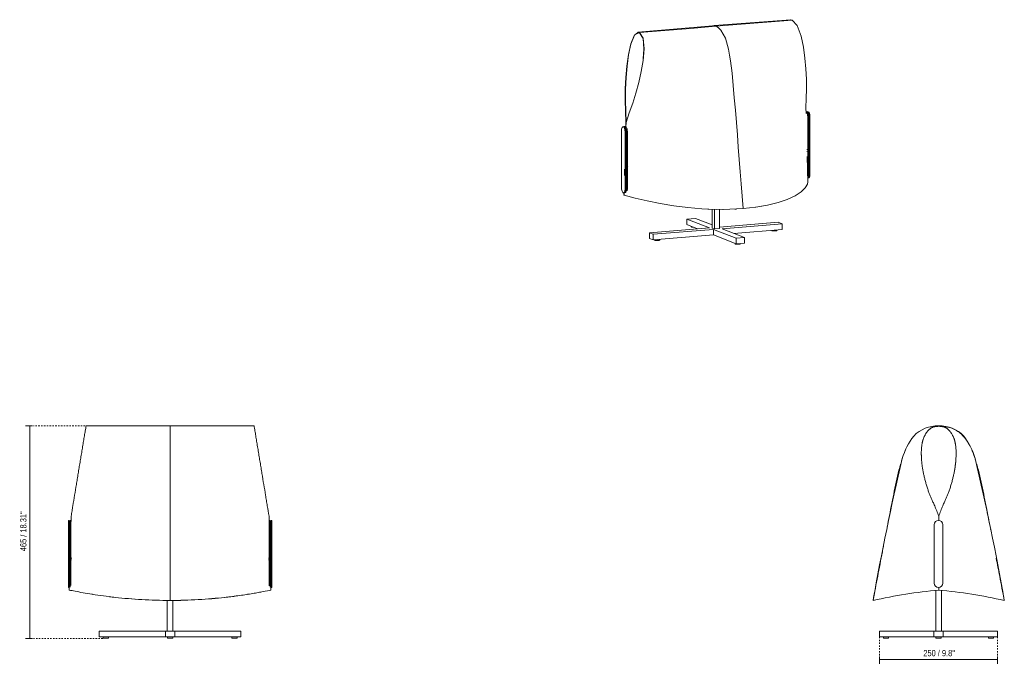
# Model space of a CAD drawing. Header units: millimetres. Extents: x 3003 to 5087, y -63 to 7287.
# Tile 1 of 2: x 3003 to 5087, y -63 to 1309. Entities that reach past the tile are written whole.
import ezdxf

# ---------------------------------------------------------------- set-up
doc = ezdxf.new("R2010")
doc.units = ezdxf.units.MM
doc.linetypes.add('Dash', pattern=[6, 3, -3])
for name, color, linetype, lineweight in [('Cotas', 7, 'Continuous', 9), ('Cotas-6', 7, 'Continuous', 9), ('Lighthing Fixture Detail Wide Black', 7, 'Continuous', 20), ('Luminarias', 7, 'Continuous', 20), ('Predeterminada', 7, 'Continuous', 9)]:
    doc.layers.add(name, color=color, linetype=linetype, lineweight=lineweight)
doc.layers.add('Lighthing Fixture Dim Grey Dash', color=7, linetype='Dash', lineweight=9, true_color=0xd2d2d2)
doc.styles.add('Arial Narrow', font='ARIALN.TTF', dxfattribs={"height": 13.2})
doc.dimstyles.new('FARO_-_2_2mm_Arial_Narrow_mm_Inch_Right', dxfattribs={"dimscale": 304.8, "dimtxt": 13.509289, "dimasz": 0, "dimexe": 0.029528, "dimexo": 0.0625, "dimgap": 0.009843, "dimtad": 1, "dimdec": 0, "dimzin": 0, "dimdsep": 46, "dimtxsty": 'Arial Narrow', "dimblk1": 'NONE', "dimblk2": 'NONE', "dimsah": 1, "dimcen": 0.09, "dimadec": 0, "dimazin": 0, "dimtfac": 1, "dimtdec": 4, "dimtix": 1, "dimtmove": 0, "dimatfit": 3, "dimfxl": 0.019685, "dimfxlon": 1, "dimtvp": 1, "dimtolj": 1, "dimtzin": 0, "dimarcsym": 2})

# ---------------------------------------------------------------- blocks, each defined once
blk = doc.blocks.new('23002-57 - 23065 LUANG XS Black_beige table lamp-469611-Alzado_PDF')
at = {"layer": 'Luminarias'}
for p, q in [((3107.2, 249.6), (3105.7, 249.6)), ((3105.7, 249.6), (3105.7, 240.6)), ((3105.7, 116.6), (3105.7, 240.6)), ((3107.2, 240.6), (3107.2, 249.6)), ((3107.2, 240.6), (3107.2, 116.6)), ((3111.1, 249.6), (3109.1, 249.6)), ((3109.1, 249.6), (3109.1, 240.6)), ((3109.1, 116.6), (3109.1, 240.6)), ((3111.1, 240.6), (3111.1, 249.6)), ((3111.1, 240.6), (3111.1, 116.6)), ((3532.8, 249.6), (3530.8, 249.6)), ((3530.8, 249.6), (3530.8, 240.6)), ((3530.8, 116.6), (3530.8, 240.6)), ((3532.8, 240.6), (3532.8, 249.6)), ((3532.8, 240.6), (3532.8, 116.6)), ((3536.1, 249.6), (3534.6, 249.6)), ((3534.6, 249.6), (3534.6, 240.6)), ((3534.6, 116.6), (3534.6, 240.6)), ((3536.1, 240.6), (3536.1, 249.6)), ((3536.1, 240.6), (3536.1, 116.6)), ((3112.6, 170), (3111.1, 170)), ((3530.5, 170), (3529, 170)), ((3111.1, 166), (3112.5, 166)), ((3529.1, 166), (3530.5, 166)), ((3105.7, 116.6), (3105.7, 107.6)), ((3105.7, 107.6), (3107.2, 107.6)), ((3107.2, 107.6), (3107.2, 116.6)), ((3109.1, 116.6), (3109.1, 108.2)), ((3111.1, 112), (3111.1, 116.6)), ((3530.8, 116.6), (3530.8, 111.5)), ((3532.8, 108.1), (3532.8, 116.6)), ((3534.6, 116.6), (3534.6, 107.6)), ((3534.6, 107.6), (3536.1, 107.6)), ((3536.1, 107.6), (3536.1, 116.6)), ((3314.9, 80.4), (3314.9, 15.2)), ((3326.9, 15.2), (3326.9, 80.4)), ((3170.9, 15.2), (3310.9, 15.2)), ((3170.9, 3.2), (3170.9, 15.2)), ((3310.9, 3.2), (3170.9, 3.2)), ((3179.2, 3.2), (3179.2, 0.2)), ((3179.2, 0.2), (3184.7, 0.2)), ((3184.7, 0.2), (3190.2, 0.2)), ((3190.2, 0.2), (3190.2, 3.2)), ((3310.9, 15.2), (3330.9, 15.2)), ((3310.9, 3.2), (3310.9, 15.2)), ((3330.9, 3.2), (3310.9, 3.2)), ((3315.4, 3.2), (3315.4, 0.2)), ((3315.4, 0.2), (3326.4, 0.2)), ((3326.4, 0.2), (3326.4, 3.2)), ((3330.9, 15.2), (3470.9, 15.2)), ((3330.9, 15.2), (3330.9, 3.2)), ((3470.9, 3.2), (3330.9, 3.2)), ((3451.7, 3.2), (3451.7, 0.2)), ((3451.7, 0.2), (3457.2, 0.2)), ((3457.2, 0.2), (3462.7, 0.2)), ((3462.7, 0.2), (3462.7, 3.2)), ((3470.9, 3.2), (3470.9, 15.2))]:
    blk.add_line(p, q, dxfattribs=at)
for start_param, end_param in [(4.712389, 6.283185), (3.141593, 4.712389)]:
    blk.add_ellipse((3530.5, 168), major_axis=(0, 2), ratio=0.087156, start_param=start_param, end_param=end_param, dxfattribs=at)
at = {"layer": 'Predeterminada'}
for p, q in [((3143, 449.5), (3320.8, 449.4)), ((3219.7, 449.5), (3143, 449.5)), ((3143, 449.5), (3143, 448.9)), ((3143, 449.5), (3143, 449.1)), ((3193.8, 449.4), (3149.3, 449.4)), ((3217.1, 449.4), (3209.7, 449.4)), ((3320.8, 449.4), (3239.3, 449.5)), ((3254.2, 449.4), (3246.8, 449.4)), ((3278.7, 449.4), (3261.6, 449.4)), ((3320.8, 449.4), (3295.8, 449.4)), ((3320.8, 449.4), (3498.7, 449.5)), ((3402.3, 449.5), (3320.8, 449.4)), ((3345.8, 449.4), (3320.8, 449.4)), ((3380.1, 449.4), (3363, 449.4)), ((3394.9, 449.4), (3387.5, 449.4)), ((3498.7, 449.5), (3422, 449.5)), ((3432, 449.4), (3424.6, 449.4)), ((3492.4, 449.4), (3447.9, 449.4)), ((3498.7, 449.5), (3498.7, 449.1)), ((3498.7, 449.5), (3498.7, 448.9)), ((3107.4, 102.2), (3107.5, 102.2)), ((3107.5, 102.2), (3107.5, 102.2)), ((3107.5, 102.2), (3107.5, 102.2)), ((3157, 93.2), (3156.2, 93.3)), ((3484.7, 93.2), (3485.4, 93.3)), ((3534.2, 102.2), (3534.2, 102.2)), ((3534.2, 102.2), (3534.2, 102.2))]:
    blk.add_line(p, q, dxfattribs=at)
at = {"layer": 'Predeterminada', "flags": 128}
blk.add_lwpolyline([(3320.8, 80.4), (3320.8, 80.4), (3320.8, 80.3)], dxfattribs=at)
at = {"layer": 'Predeterminada'}
for points, knots in [([(3143, 449.4), (3143.1, 449.7), (3142.8, 448.2), (3141.7, 441.5), (3140.2, 433.3), (3139, 425.9), (3138.1, 420.2), (3137.2, 414.4), (3136.2, 408.5), (3135.2, 402.6), (3134.2, 396.5), (3133.3, 390.4), (3131.9, 382.4), (3130.2, 372.4), (3128.3, 360.6), (3126.3, 348.8), (3124.4, 337), (3121.8, 321.4), (3118.7, 302.6), (3115.7, 284.3), (3113.3, 269.6), (3112, 262.1), (3111.4, 258.3)], [0, 0, 0, 0, 0.055556, 0.111111, 0.166667, 0.194444, 0.222222, 0.25, 0.277778, 0.305556, 0.333333, 0.361111, 0.388889, 0.444444, 0.5, 0.555556, 0.611111, 0.666667, 0.777778, 0.888889, 0.944444, 1, 1, 1, 1]), ([(3320.8, 449.4), (3320.8, 449.6), (3320.8, 447.5), (3320.8, 440), (3320.8, 432.1), (3320.8, 422.3), (3320.8, 411.2), (3320.8, 399.3), (3320.8, 383.2), (3320.8, 368.6), (3320.8, 358), (3320.8, 355.9)], [-1, -1, -1, -1, -0.9375, -0.90625, -0.875, -0.84375, -0.8125, -0.78125, -0.75, -0.6875, -0.671875, -0.671875, -0.671875, -0.671875]), ([(3530.3, 258.3), (3529, 265.9), (3527.2, 277), (3524.8, 291.6), (3522.3, 306.4), (3519.2, 325.2), (3516, 344.9), (3513.4, 360.6), (3511.4, 372.4), (3509.8, 382.4), (3508.4, 390.4), (3507.5, 396.5), (3506.5, 402.6), (3505.5, 408.5), (3504.4, 414.4), (3503.5, 420.2), (3502.7, 425.9), (3501.5, 433.3), (3500, 441.5), (3498.8, 448.2), (3498.6, 449.7), (3498.7, 449.4)], [0, 0, 0, 0, 0.111111, 0.166667, 0.222222, 0.333333, 0.444444, 0.5, 0.555556, 0.611111, 0.638889, 0.666667, 0.694444, 0.722222, 0.75, 0.777778, 0.805556, 0.833333, 0.888889, 0.944444, 1, 1, 1, 1]), ([(3320.8, 355.9), (3320.8, 353.8), (3320.8, 347.4), (3320.8, 332.6), (3320.8, 311.3), (3320.8, 285.7), (3320.8, 260), (3320.8, 234.4), (3320.8, 208.7), (3320.8, 174.5), (3320.8, 131.8), (3320.8, 97.5), (3320.8, 80.4)], [-0.671875, -0.671875, -0.671875, -0.671875, -0.65625, -0.625, -0.5625, -0.5, -0.4375, -0.375, -0.3125, -0.25, -0.125, 0, 0, 0, 0]), ([(3109, 195.2), (3109, 192), (3108.8, 184.1), (3108.7, 171.7), (3108.5, 157.8), (3108.2, 143.9), (3107.9, 125.4), (3107.6, 111.5), (3107.4, 102.2)], [0.1623745, 0.1623745, 0.1623745, 0.1623745, 0.25, 0.375, 0.5, 0.625, 0.75, 1, 1, 1, 1]), ([(3534.2, 102.2), (3534.1, 111.5), (3533.8, 125.4), (3533.4, 143.9), (3533.2, 157.8), (3533, 171.7), (3532.9, 181.8), (3532.8, 187.4), (3532.8, 188.3)], [0, 0, 0, 0, 0.25, 0.375, 0.5, 0.625, 0.75, 0.7751275, 0.7751275, 0.7751275, 0.7751275]), ([(3107.5, 102.2), (3111.1, 101.4), (3119.5, 99.8), (3136.1, 96.7), (3156.1, 93.3), (3179.2, 89.9), (3204.7, 86.7), (3241.2, 83.1), (3280.6, 80.9), (3310.8, 80.4), (3320.8, 80.4)], [0, 0, 0, 0, 0.111111, 0.222222, 0.333333, 0.444444, 0.555556, 0.666667, 0.888889, 1, 1, 1, 1]), ([(3320.8, 80.3), (3300.8, 80.3), (3260.6, 81.5), (3218.2, 85.2), (3196.6, 87.7), (3192.4, 88.2)], [0, 0, 0, 0, 0.2222222, 0.4444444, 0.5, 0.5, 0.5, 0.5]), ([(3320.8, 80.4), (3341, 80.4), (3381.2, 81.6), (3430.9, 85.9), (3468.8, 90.7), (3491.7, 94.3), (3507.5, 97), (3521.5, 99.6), (3529.7, 101.3), (3534.2, 102.2)], [0, 0, 0, 0, 0.222222, 0.444444, 0.583333, 0.722222, 0.791667, 0.861111, 1, 1, 1, 1]), ([(3461.7, 89.8), (3453.7, 88.7), (3436.7, 86.6), (3400.2, 83), (3361, 80.7), (3330.9, 80.3), (3320.8, 80.3)], [0.4444444, 0.4444444, 0.4444444, 0.4444444, 0.5555556, 0.6666667, 0.8888889, 1, 1, 1, 1]), ([(3449.3, 88.2), (3445.1, 87.7), (3432.2, 86.2), (3400.2, 83), (3361, 80.7), (3330.9, 80.3), (3320.8, 80.3)], [0.5, 0.5, 0.5, 0.5, 0.5555556, 0.6666667, 0.8888889, 1, 1, 1, 1])]:
    blk.add_open_spline(points, degree=3, knots=knots, dxfattribs=at)
for points in [[(3143, 449.4), (3143, 449.5), (3143, 449.5), (3143, 449.4)], [(3320.8, 449.4), (3320.8, 449.4), (3320.8, 449.4), (3320.8, 449.4)], [(3498.7, 449.4), (3498.7, 449.5), (3498.7, 449.5), (3498.7, 449.4)], [(3111.4, 258.3), (3111.4, 254.6), (3111.3, 250.8), (3111.2, 247)], [(3530.7, 240.6), (3530.5, 246.6), (3530.3, 252.5), (3530.3, 258.3)], [(3157, 93.2), (3156.8, 93.2), (3156.7, 93.3), (3156.6, 93.3)], [(3485, 93.3), (3484.9, 93.3), (3484.8, 93.2), (3484.7, 93.2)]]:
    blk.add_open_spline(points, degree=3, dxfattribs=at)
blk = doc.blocks.new('23002-57 - 23065 LUANG XS Black_beige table lamp-469611-00 Isometrico PDF')
at = {"layer": 'Luminarias', "color": 9, "lineweight": 9, "true_color": 0xc0c0c0}
for p, q in [((-5649.1, 1113.9), (-5649.9, 1113.8)), ((-5646.1, 1114.2), (-5647.5, 1114)), ((-5646.5, 981.3), (-5646.5, 1103.3)), ((-5644.7, 1103.5), (-5644.7, 981.5)), ((-5643, 981.6), (-5643, 1103.6)), ((-5641.6, 1103.7), (-5641.6, 981.7)), ((-6040.5, 1074.8), (-6040.5, 952.7)), ((-6036.1, 1082.4), (-6037.5, 1082.3)), ((-6032.6, 1082.7), (-6034.5, 1082.5)), ((-6033, 949.8), (-6033, 1071.8)), ((-6031.7, 1071.9), (-6031.7, 949.9)), ((-6030, 950.1), (-6030, 1072.1)), ((-6028.2, 1072.2), (-6028.2, 950.2)), ((-5647.6, 1034.3), (-5648.2, 1034.2)), ((-5648.1, 1030.2), (-5647.2, 1030.3)), ((-5647.7, 1034.3), (-5647.4, 1034.3)), ((-6027.9, 1003.3), (-6028.2, 1003.3)), ((-6028.1, 1000.9), (-6028.2, 1001.2)), ((-6028.2, 1000.5), (-6028.1, 1000.9)), ((-6028.2, 999.2), (-6027.3, 999.3)), ((-5646, 974.1), (-5644.6, 974.2)), ((-6036, 942.3), (-6034.7, 942.4)), ((-6033, 942.6), (-6032.6, 942.6)), ((-5849, 868), (-5849, 907.8)), ((-5844, 866.1), (-5844, 907.6)), ((-5833.1, 867), (-5833.1, 907.4)), ((-5884, 888.5), (-5902.2, 887)), ((-5902.2, 887), (-5854.3, 868.4)), ((-5902.2, 887), (-5902.2, 875.2)), ((-5849, 874.9), (-5884, 888.5)), ((-5708.8, 880.2), (-5833.1, 870.1)), ((-5827.8, 866.6), (-5700.5, 877)), ((-5700.5, 877), (-5708.8, 880.2)), ((-5700.5, 865.2), (-5700.5, 877)), ((-5854.3, 868.4), (-5981.6, 858)), ((-5981.6, 858), (-5973.3, 854.7)), ((-5981.6, 846.2), (-5981.6, 858)), ((-5973.3, 854.7), (-5846, 865.1)), ((-5973.3, 842.9), (-5973.3, 854.7)), ((-5879.4, 866.3), (-5902.2, 875.2)), ((-5892.8, 871.5), (-5892.8, 870.7)), ((-5844, 866.1), (-5849, 868)), ((-5846, 865.1), (-5798.2, 846.5)), ((-5846, 853.3), (-5846, 865.1)), ((-5833.1, 867), (-5844, 866.1)), ((-5780, 848), (-5827.8, 866.6)), ((-5700.5, 865.2), (-5802.7, 856.8)), ((-5722.7, 863.4), (-5722.7, 862.8)), ((-5711.7, 862.8), (-5711.7, 864.3)), ((-5973.3, 842.9), (-5981.6, 846.2)), ((-5846, 853.3), (-5973.3, 842.9)), ((-5970.5, 843.2), (-5970.5, 842.6)), ((-5959.5, 842.6), (-5959.5, 844.1)), ((-5798.2, 834.7), (-5846, 853.3)), ((-5800.3, 835.5), (-5800.3, 834.7)), ((-5798.2, 846.5), (-5780, 848)), ((-5798.2, 834.7), (-5798.2, 846.5)), ((-5780, 836.2), (-5798.2, 834.7)), ((-5789.3, 834.7), (-5789.3, 835.4)), ((-5780, 836.2), (-5780, 848))]:
    blk.add_line(p, q, dxfattribs=at)
for points in [[(-5646.5, 1103.3, 0), (-5646.6, 1105.7, 0), (-5647, 1108, 0), (-5647.6, 1110, 0), (-5648.4, 1111.7, 0), (-5649.3, 1113, 0), (-5649.9, 1113.5, 0)], [(-5649.4, 1113.9, 0), (-5648.4, 1113.8, 0), (-5647.4, 1113.1, 0), (-5646.5, 1111.9, 0), (-5645.8, 1110.2, 0), (-5645.2, 1108.1, 0), (-5644.8, 1105.8, 0), (-5644.7, 1103.5, 0)], [(-5643, 1103.6, 0), (-5643.1, 1106, 0), (-5643.5, 1108.2, 0), (-5644.1, 1110.3, 0), (-5644.9, 1112, 0), (-5645.8, 1113.3, 0), (-5646.7, 1113.9, 0), (-5647.7, 1114, 0), (-5648.3, 1113.8, 0)], [(-5646.3, 1114.1, 0), (-5645.4, 1114, 0), (-5644.4, 1113.4, 0), (-5643.5, 1112.1, 0), (-5642.7, 1110.4, 0), (-5642.1, 1108.4, 0), (-5641.8, 1106.1, 0), (-5641.6, 1103.7, 0)], [(-6033, 1071.8, 0), (-6033.2, 1074.2, 0), (-6033.5, 1076.5, 0), (-6034.1, 1078.5, 0), (-6034.9, 1080.2, 0), (-6035.8, 1081.5, 0), (-6036.8, 1082.1, 0), (-6037.7, 1082.2, 0), (-6038.6, 1081.7, 0), (-6039.4, 1080.6, 0), (-6040, 1079, 0), (-6040.4, 1077, 0), (-6040.5, 1074.8, 0)], [(-6036.4, 1082.3, 0), (-6035.4, 1082.3, 0), (-6034.4, 1081.6, 0), (-6033.5, 1080.3, 0), (-6032.8, 1078.6, 0), (-6032.2, 1076.6, 0), (-6031.8, 1074.3, 0), (-6031.7, 1071.9, 0)], [(-6030, 1072.1, 0), (-6030.1, 1074.4, 0), (-6030.5, 1076.7, 0), (-6031.1, 1078.8, 0), (-6031.9, 1080.5, 0), (-6032.8, 1081.7, 0), (-6033.7, 1082.4, 0), (-6034.7, 1082.5, 0), (-6035.3, 1082.2, 0)], [(-6032.9, 1082.6, 0), (-6031.9, 1082.5, 0), (-6030.9, 1081.9, 0), (-6030, 1080.6, 0), (-6029.3, 1078.9, 0), (-6028.7, 1076.9, 0), (-6028.3, 1074.6, 0), (-6028.2, 1072.2, 0)], [(-5646.7, 978.6, 0), (-5646.6, 979.1, 0), (-5646.5, 981.3, 0)], [(-5646.6, 974.1, 0), (-5645.8, 974.1, 0), (-5644.9, 974.7, 0), (-5644.1, 975.8, 0), (-5643.5, 977.4, 0), (-5643.1, 979.4, 0), (-5643, 981.6, 0)], [(-5644.7, 981.5, 0), (-5644.8, 979.2, 0), (-5645.2, 977.2, 0), (-5645.8, 975.6, 0), (-5646.5, 974.5, 0)], [(-5641.6, 981.7, 0), (-5641.8, 979.5, 0), (-5642.1, 977.5, 0), (-5642.7, 975.9, 0), (-5643.5, 974.8, 0), (-5644.4, 974.2, 0), (-5644.6, 974.2, 0)], [(-6040.5, 952.7, 0), (-6040.4, 950.4, 0), (-6040, 948.1, 0), (-6039.4, 946, 0), (-6038.6, 944.3, 0), (-6037.7, 943.1, 0), (-6036.8, 942.4, 0), (-6035.8, 942.3, 0), (-6034.9, 942.9, 0), (-6034.1, 944, 0), (-6033.5, 945.6, 0), (-6033.2, 947.6, 0), (-6033, 949.8, 0)], [(-6031.7, 949.9, 0), (-6031.8, 947.7, 0), (-6032.2, 945.7, 0), (-6032.8, 944.1, 0), (-6033.5, 943, 0), (-6034.4, 942.5, 0), (-6034.7, 942.4, 0)], [(-6032.2, 942.8, 0), (-6031.9, 943.1, 0), (-6031.1, 944.2, 0), (-6030.5, 945.8, 0), (-6030.1, 947.8, 0), (-6030, 950.1, 0)], [(-6028.2, 950.2, 0), (-6028.3, 948, 0), (-6028.5, 946.5, 0)], [(-5892.3, 870.3, 0), (-5892.7, 870.5, 0), (-5892.8, 870.8, 0)], [(-5888.1, 869.7, 0), (-5889.2, 869.8, 0), (-5890.5, 869.9, 0), (-5891.6, 870, 0), (-5892.3, 870.3, 0)], [(-5715, 861.9, 0), (-5716.3, 861.8, 0), (-5717.8, 861.8, 0), (-5719.2, 861.8, 0), (-5720.4, 862, 0), (-5721.5, 862.1, 0), (-5722.2, 862.3, 0), (-5722.7, 862.6, 0), (-5722.7, 862.8, 0)], [(-5711.7, 862.8, 0), (-5711.8, 862.7, 0), (-5712.1, 862.4, 0), (-5712.8, 862.2, 0), (-5713.7, 862, 0), (-5715, 861.9, 0)], [(-5962.7, 841.7, 0), (-5964.1, 841.6, 0), (-5965.5, 841.6, 0), (-5966.9, 841.6, 0), (-5968.2, 841.8, 0), (-5969.2, 841.9, 0), (-5970, 842.2, 0), (-5970.4, 842.4, 0), (-5970.5, 842.7, 0)], [(-5959.5, 842.6, 0), (-5959.5, 842.5, 0), (-5959.8, 842.2, 0), (-5960.5, 842, 0), (-5961.5, 841.8, 0), (-5962.7, 841.7, 0)], [(-5799.8, 834.2, 0), (-5800.2, 834.5, 0), (-5800.3, 834.7, 0)], [(-5789.3, 834.7, 0), (-5789.4, 834.6, 0), (-5789.7, 834.3, 0), (-5790.3, 834.1, 0), (-5791.3, 833.9, 0), (-5792.5, 833.8, 0), (-5793.9, 833.7, 0), (-5795.3, 833.7, 0), (-5796.7, 833.7, 0), (-5798, 833.9, 0), (-5799.1, 834, 0), (-5799.8, 834.2, 0)]]:
    blk.add_polyline3d(points, dxfattribs=at)
at = {"layer": 'Predeterminada'}
for p, q in [((-5847.4, 1295.9), (-6005.8, 1282.3)), ((-5847.4, 1295.9), (-5848, 1295.8)), ((-5843.6, 1295.6), (-5847.4, 1295.9)), ((-5840.9, 1294.7), (-5843.6, 1295.6)), ((-5838.1, 1293.5), (-5840.9, 1294.7)), ((-5835.4, 1291.7), (-5838.1, 1293.5)), ((-5679.1, 1307.9), (-5682.7, 1308.6)), ((-6005.8, 1281.7), (-6004.4, 1281.8)), ((-6002.6, 1280.9), (-6004.5, 1281.6)), ((-6002.6, 1281.5), (-6002.6, 1280.9)), ((-6002.6, 1281.5), (-6002.6, 1280.9)), ((-5998.8, 1199.8), (-5998.8, 1200.1)), ((-5997.6, 1206.3), (-5997.6, 1206.4)), ((-5650, 1110.2), (-5650.1, 1122)), ((-6031.6, 1082.5), (-6031.6, 1091.2)), ((-6031.6, 1091.2), (-6031, 1091.2)), ((-6031, 1090.9), (-6031.3, 1082.2)), ((-6031, 1091.2), (-6031, 1091)), ((-5646.3, 965.7), (-5647.6, 1019.4)), ((-6034.3, 979.2), (-6034, 992.2)), ((-6033.6, 985.9), (-6033.4, 991.7)), ((-6035.4, 938.7), (-6035.3, 942.4)), ((-6035.4, 938.8), (-6035.4, 938.7)), ((-6035.3, 938), (-6034.9, 937.3)), ((-6034.9, 940), (-6035, 939.8)), ((-6034.8, 940.6), (-6034.9, 937.2)), ((-5930, 915.2), (-5930.1, 915.2)), ((-5915.2, 913.2), (-5915.3, 913.2)), ((-5857.9, 908.1), (-5858.1, 908.1)), ((-5855.4, 908), (-5858.1, 908.1)), ((-5840.4, 907.5), (-5840.5, 907.5)), ((-5825.7, 907.4), (-5825.9, 907.4)), ((-5811.2, 907.6), (-5811.4, 907.6)), ((-5797, 908.2), (-5800.9, 908)), ((-5800.9, 908), (-5800.8, 908)), ((-5783.1, 909.1), (-5783.3, 909.1)), ((-5769.6, 910.4), (-5769.8, 910.4)), ((-5756.4, 912.1), (-5756.8, 912)), ((-5743.8, 914.1), (-5744.2, 914))]:
    blk.add_line(p, q, dxfattribs=at)
for points in [[(-6002.6, 1281.5, 0), (-5948.7, 1285.9, 0), (-5894.7, 1290.3, 0), (-5840.9, 1294.7, 0)], [(-5682.2, 1308.7, 0), (-5844.5, 1296.1, 0), (-5847.4, 1295.9, 0)], [(-5840.9, 1294.7, 0), (-5787, 1299.1, 0), (-5733, 1303.5, 0), (-5679.1, 1307.9, 0)], [(-5650.1, 1122, 0), (-5649.8, 1142.3, 0), (-5649, 1162.2, 0), (-5649.2, 1182.9, 0), (-5650.3, 1204.8, 0), (-5652.3, 1227.2, 0), (-5655.6, 1250.4, 0), (-5660.6, 1274, 0), (-5668.7, 1296.1, 0), (-5679.1, 1307.9, 0)], [(-6031.6, 1091.2, 0), (-6031.9, 1114.9, 0), (-6032.7, 1138.5, 0), (-6032.5, 1162.3, 0), (-6031.4, 1186.6, 0), (-6029.4, 1210.7, 0), (-6026.1, 1234.9, 0), (-6021.1, 1257.9, 0), (-6013, 1276.7, 0), (-6002.6, 1281.5, 0)], [(-6006.3, 1281.6, 0), (-6013, 1276, 0), (-6020.9, 1257.2, 0), (-6025.8, 1234.2, 0), (-6028.9, 1210.2, 0), (-6030.9, 1186.1, 0), (-6032, 1162, 0), (-6032.1, 1138.2, 0), (-6031.4, 1114.8, 0), (-6031, 1091.2, 0)], [(-6002.6, 1281.5, 0), (-5994.7, 1269.5, 0), (-5992.9, 1246.9, 0), (-5995, 1222.7, 0), (-5999, 1198.9, 0), (-6004.1, 1175.9, 0), (-6010, 1153.5, 0), (-6016.6, 1132.2, 0), (-6024, 1111.8, 0), (-6031, 1090.9, 0)], [(-5994.6, 1226.2, 0), (-5993, 1246.3, 0), (-5994.8, 1268.9, 0), (-6002.6, 1280.9, 0)], [(-5811.8, 1234, 0), (-5814.2, 1246.6, 0), (-5820.8, 1269.6, 0), (-5830.1, 1286.4, 0), (-5835.4, 1291.7, 0)], [(-5783.1, 909.1, 0), (-5785.1, 935.2, 0), (-5787.1, 961.2, 0), (-5789.2, 987.2, 0), (-5791.3, 1013.3, 0), (-5793.4, 1039.3, 0), (-5795.4, 1065.4, 0), (-5797.5, 1091.4, 0), (-5799.6, 1117.5, 0), (-5801.8, 1143.5, 0), (-5804, 1169.5, 0), (-5806.6, 1195.5, 0), (-5809.8, 1221.4, 0), (-5811.8, 1234, 0)], [(-5783.1, 909.1, 0), (-5756.4, 912, 0), (-5731.7, 916.4, 0), (-5709.3, 921.9, 0), (-5689.7, 928.6, 0), (-5673.2, 936.1, 0), (-5660.4, 944.3, 0), (-5651.5, 952.7, 0), (-5647, 961, 0), (-5646.3, 965.8, 0)], [(-6034.9, 937.3, 0), (-6034.9, 937.2, 0), (-6034.9, 937.2, 0), (-6034.9, 937.2, 0), (-6034.9, 937.2, 0)], [(-6034.9, 937.2, 0), (-6034.9, 937.2, 0), (-6034.8, 937.2, 0), (-6034.8, 937.2, 0), (-6034.8, 937.2, 0)], [(-6034.8, 937.2, 0), (-6011.9, 931.2, 0), (-5986.5, 925.4, 0), (-5959, 919.9, 0), (-5930.1, 915.2, 0), (-5900.4, 911.4, 0), (-5870.3, 908.8, 0), (-5840.4, 907.5, 0), (-5811.2, 907.6, 0), (-5783.1, 909.1, 0)]]:
    blk.add_polyline3d(points, dxfattribs=at)
blk = doc.blocks.new('23002-57 - 23065 LUANG XS Black_beige table lamp-469611-Frontal_PDF')
at = {"layer": 'Luminarias'}
for p, q in [((-6787.8, 15.2), (-6787.8, 101.3)), ((-6775.8, 15.2), (-6775.8, 101.4)), ((-6906.8, 15.2), (-6791.8, 15.2)), ((-6906.8, 15.2), (-6906.8, 3.2)), ((-6791.8, 3.2), (-6906.8, 3.2)), ((-6898.5, 3.2), (-6898.5, 0.2)), ((-6898.5, 0.2), (-6893, 0.2)), ((-6893, 0.2), (-6887.5, 0.2)), ((-6887.5, 0.2), (-6887.5, 3.2)), ((-6791.8, 15.2), (-6771.8, 15.2)), ((-6791.8, 3.2), (-6791.8, 15.2)), ((-6771.8, 3.2), (-6791.8, 3.2)), ((-6787.3, 3.2), (-6787.3, 0.2)), ((-6787.3, 0.2), (-6776.3, 0.2)), ((-6776.3, 0.2), (-6776.3, 3.2)), ((-6771.8, 15.2), (-6656.8, 15.2)), ((-6771.8, 3.2), (-6771.8, 15.2)), ((-6656.8, 3.2), (-6771.8, 3.2)), ((-6676.1, 3.2), (-6676.1, 0.2)), ((-6676.1, 0.2), (-6670.6, 0.2)), ((-6670.6, 0.2), (-6665.1, 0.2)), ((-6665.1, 0.2), (-6665.1, 3.2)), ((-6656.8, 3.2), (-6656.8, 15.2))]:
    blk.add_line(p, q, dxfattribs=at)
at = {"layer": 'Predeterminada'}
blk.add_line((-6920.3, 80.4), (-6920.1, 80.4), dxfattribs=at)
at = {"layer": 'Predeterminada', "flags": 128}
blk.add_lwpolyline([(-6842.4, 416.2), (-6842.6, 415.9), (-6843.1, 414.9)], dxfattribs=at)
at = {"layer": 'Predeterminada'}
for points in [[(-6798.9, 444), (-6799.4, 443.7), (-6799.9, 443.3), (-6800.4, 442.9)], [(-6765.7, 445.2), (-6766.1, 445.4), (-6766.5, 445.6), (-6766.9, 445.9)], [(-6759.6, 440.3), (-6761.3, 442.1), (-6763.2, 443.6), (-6765.3, 444.9)], [(-6746.9, 415.7), (-6747.2, 417), (-6747.9, 419.5), (-6748.8, 422.1), (-6749.3, 423.3)], [(-6851.3, 399.3), (-6851.6, 398.8), (-6851.8, 398.4), (-6852, 397.9)], [(-6858.3, 381), (-6859, 379), (-6859.7, 376.9), (-6860.3, 374.8)], [(-6855.5, 389), (-6855.6, 388.8), (-6855.7, 388.6), (-6855.7, 388.4)], [(-6702.6, 374.8), (-6703, 376.3), (-6703.5, 377.8), (-6704, 379.2)], [(-6891.3, 230.9), (-6891.3, 230.8), (-6891.3, 230.8), (-6891.3, 230.7)], [(-6671.5, 230.7), (-6671.6, 230.8), (-6671.6, 230.9), (-6671.6, 230.9)], [(-6920.3, 80.4), (-6920.3, 80.4), (-6920.3, 80.4), (-6920.2, 80.4)]]:
    blk.add_open_spline(points, degree=3, dxfattribs=at)
for points, knots in [([(-6704.3, 380.3), (-6705.1, 382.6), (-6707.3, 389), (-6711.4, 399.3), (-6717.1, 411.2), (-6724.3, 422.3), (-6732.9, 432.1), (-6743.4, 440), (-6759.5, 447.5), (-6772.8, 449.6), (-6781.4, 449.4)], [-0.2674909, -0.2674909, -0.2674909, -0.2674909, -0.25, -0.21875, -0.1875, -0.15625, -0.125, -0.09375, -0.0625, 0, 0, 0, 0]), ([(-6862.1, 368.5), (-6862.7, 366.4), (-6864.4, 360.1), (-6867, 349.6), (-6870.9, 332.6), (-6875.4, 311.3), (-6880.6, 285.7), (-6885.6, 260.4), (-6888.9, 243.6), (-6890.4, 235.4)], [-0.703125, -0.703125, -0.703125, -0.703125, -0.6875, -0.65625, -0.625, -0.5625, -0.5, -0.4375, -0.3774344, -0.3774344, -0.3774344, -0.3774344]), ([(-6747.7, 356.2), (-6747.5, 357.5), (-6746.6, 362.8), (-6745.9, 368), (-6745.5, 372)], [0.48148148, 0.48148148, 0.48148148, 0.48148148, 0.5, 0.55555556, 0.55555556, 0.55555556, 0.55555556]), ([(-6673.3, 240), (-6674.6, 246.7), (-6677.6, 261.9), (-6682.3, 285.7), (-6687.5, 311.3), (-6692, 332.6), (-6695.9, 349.6), (-6698.5, 360.1), (-6700.2, 366.4), (-6700.8, 368.5)], [-0.6112607, -0.6112607, -0.6112607, -0.6112607, -0.5625, -0.5, -0.4375, -0.375, -0.34375, -0.3125, -0.296875, -0.296875, -0.296875, -0.296875]), ([(-6898.4, 194.6), (-6899.1, 190.8), (-6903.2, 169.8), (-6910.6, 131.8), (-6917.1, 97.5), (-6920.3, 80.4)], [-0.2781831, -0.2781831, -0.2781831, -0.2781831, -0.25, -0.125, 0, 0, 0, 0]), ([(-6642.6, 80.4), (-6645.8, 97.5), (-6651.4, 127.4), (-6657.2, 157.2), (-6659.7, 169.9)], [-1, -1, -1, -1, -0.875, -0.782068, -0.782068, -0.782068, -0.782068])]:
    blk.add_open_spline(points, degree=3, knots=knots, dxfattribs=at)
blk = doc.blocks.new('DIMBLOCK1-Alzado_PDF')
at = {"layer": 'Cotas-6', "color": 251, "true_color": 0x5b5b5b}
for p, q in [((3023.7, 449.9), (3014.7, 449.9)), ((3023.7, -0.1), (3023.7, 449.9)), ((3023.7, 449.9), (3029.7, 449.9)), ((3023.7, -0.1), (3014.7, -0.1)), ((3023.7, -0.1), (3029.7, -0.1))]:
    blk.add_line(p, q, dxfattribs=at)
at = {"layer": 'Cotas-6', "color": 0, "insert": (3003.6, 184.4), "char_height": 13.2, "width": 97.267, "attachment_point": 1, "rotation": 90, "line_spacing_factor": 0.974696, "style": 'Arial Narrow'}
blk.add_mtext('465 / 18.31"', dxfattribs=at)
blk = doc.blocks.new('_None')
blk = doc.blocks.new('DIMBLOCK4-Frontal_PDF')
at = {"layer": 'Cotas-6', "color": 251, "true_color": 0x5b5b5b}
for p, q in [((4822.3, -44.5), (4822.3, -38.5)), ((5072.3, -44.5), (5072.3, -38.5)), ((4822.3, -44.5), (5072.3, -44.5)), ((4822.3, -44.5), (4822.3, -53.5)), ((5072.3, -44.5), (5072.3, -53.5))]:
    blk.add_line(p, q, dxfattribs=at)
at = {"layer": 'Cotas-6', "color": 0, "insert": (4915.2, -24.4), "char_height": 13.2, "width": 77.196, "attachment_point": 1, "line_spacing_factor": 0.974696, "style": 'Arial Narrow'}
blk.add_mtext('250 / 9.8"', dxfattribs=at)

msp = doc.modelspace()

# ---------------------------------------------------------------- linework, layer by layer
at = {"layer": 'Lighthing Fixture Detail Wide Black'}
for p, q in [((4947.7, 448.6), (4947.7, 449.4)), ((4947.8, 249.5), (4947.8, 258.3)), ((4938.3, 240.6), (4938.3, 116.6)), ((4956.3, 116.6), (4956.3, 240.6)), ((4947.8, 102.1), (4947.8, 107.6))]:
    msp.add_line(p, q, dxfattribs=at)
for centre, radius, start, end in [((4944.3, 381.9), 67.6, 87.0807, 136.9193), ((4951.2, 381.9), 67.6, 43.0807, 92.9193), ((5011.1, 338.8), 146.5, 142.4706, 163.5294), ((4884.4, 338.8), 146.5, 16.4706, 37.5294), ((10131.1, -856.5), 5404, 166.7682, 170.0191), ((-235.6, -856.5), 5404, 9.9809, 13.2318), ((4947.3, 240.6), 9, 360, 180), ((4947.3, 116.6), 9, 180, 0), ((5029.7, -864.5), 970, 94.8456, 103.1544), ((4865.8, -864.5), 970, 76.8456, 85.1544)]:
    msp.add_arc(centre, radius, start, end, dxfattribs=at)
for points in [[(4947.8, 258.3), (4946.3, 262.4), (4943.4, 270.2), (4939.8, 278.8), (4937.3, 284.5), (4935.5, 288.4), (4933.9, 291.9), (4931.9, 296.4), (4930.1, 300.6), (4928.3, 305), (4927, 308.4), (4925.7, 312), (4924, 317.1), (4921.9, 323.9), (4919.5, 332.1), (4917.5, 340), (4915.7, 347.6), (4914.2, 355.4), (4912.8, 363.2), (4912.1, 369.4), (4911.7, 374), (4911.5, 377.4), (4911.3, 380.6), (4911.2, 383.2), (4911.1, 385.3), (4911, 386.9), (4910.9, 388.4), (4910.9, 390.6), (4910.9, 393.4), (4911, 398.2), (4911.5, 403.5), (4912, 407.9), (4912.3, 410.5), (4912.6, 412.3), (4913, 414.2), (4913.3, 416), (4913.7, 417.5), (4914.1, 418.8), (4914.3, 419.7), (4914.7, 420.7), (4915.1, 422), (4915.7, 423.6), (4916.4, 425.3), (4916.9, 426.5), (4917.3, 427.2), (4917.7, 427.9), (4918.1, 428.8), (4918.9, 430.4), (4919.8, 432), (4920.7, 433.6), (4921.5, 434.8), (4922.2, 435.8), (4922.8, 436.6), (4923.2, 437.1), (4923.7, 437.7), (4924.4, 438.4), (4925.2, 439.4), (4926.3, 440.6), (4927.8, 442.1), (4929.4, 443.6), (4931, 444.7), (4932, 445.2), (4932.7, 445.6), (4933.5, 445.9), (4934.6, 446.4), (4936.5, 447.1), (4939.5, 447.8), (4943.4, 448.4), (4946.3, 448.6), (4947.8, 448.6)], [(4947.8, 258.3), (4949.2, 262.4), (4952.1, 270.2), (4955.7, 278.8), (4958.2, 284.5), (4960, 288.4), (4961.6, 291.9), (4963.6, 296.4), (4965.4, 300.6), (4967.2, 305), (4968.5, 308.4), (4969.8, 312), (4971.5, 317.1), (4973.6, 323.9), (4976, 332.1), (4978, 340), (4979.8, 347.6), (4981.3, 355.4), (4982.7, 363.2), (4983.4, 369.4), (4983.8, 374), (4984, 377.4), (4984.2, 380.6), (4984.3, 383.2), (4984.4, 385.3), (4984.5, 386.9), (4984.6, 388.4), (4984.6, 390.6), (4984.6, 393.4), (4984.5, 398.2), (4984, 403.5), (4983.5, 407.9), (4983.2, 410.5), (4982.9, 412.3), (4982.5, 414.2), (4982.2, 416), (4981.8, 417.5), (4981.5, 418.8), (4981.2, 419.7), (4980.8, 420.7), (4980.4, 422), (4979.8, 423.6), (4979.1, 425.3), (4978.6, 426.5), (4978.2, 427.2), (4977.8, 427.9), (4977.4, 428.8), (4976.6, 430.4), (4975.7, 432), (4974.8, 433.6), (4974, 434.8), (4973.3, 435.8), (4972.7, 436.6), (4972.3, 437.1), (4971.8, 437.7), (4971.1, 438.4), (4970.3, 439.4), (4969.2, 440.6), (4967.7, 442.1), (4966.1, 443.6), (4964.5, 444.7), (4963.5, 445.2), (4962.8, 445.6), (4962, 445.9), (4960.9, 446.4), (4959, 447.1), (4956, 447.8), (4952.1, 448.4), (4949.2, 448.6), (4947.7, 448.6)]]:
    msp.add_open_spline(points, degree=3, knots=[0, 0, 0, 0, 0.04, 0.08, 0.1, 0.12, 0.14, 0.16, 0.2, 0.22, 0.24, 0.26, 0.28, 0.32, 0.36, 0.4, 0.44, 0.48, 0.52, 0.56, 0.58, 0.6, 0.62, 0.64, 0.65, 0.66, 0.67, 0.68, 0.7, 0.72, 0.76, 0.78, 0.79, 0.8, 0.81, 0.82, 0.83, 0.835, 0.84, 0.845, 0.85, 0.86, 0.87, 0.875, 0.8775, 0.88, 0.885, 0.89, 0.9, 0.905, 0.91, 0.915, 0.9175, 0.92, 0.9225, 0.925, 0.93, 0.935, 0.94, 0.95, 0.955, 0.9575, 0.96, 0.9625, 0.965, 0.97, 0.98, 0.99, 1, 1, 1, 1], dxfattribs=at)
at = {"layer": 'Lighthing Fixture Dim Grey Dash'}
for p, q in [((3140.9, 449.9), (3031.6, 449.9)), ((4822.3, 3.2), (4822.3, -43.6)), ((5072.3, 3.2), (5072.3, -43.6)), ((3178.2, -0.1), (3031.6, -0.1))]:
    msp.add_line(p, q, dxfattribs=at)

# ---------------------------------------------------------------- block references
at = {"layer": 'Luminarias', "color": 9, "lineweight": 9, "true_color": 0xc0c0c0}
msp.add_blockref('23002-57 - 23065 LUANG XS Black_beige table lamp-469611-00 Isometrico PDF', (10316.9, 0), dxfattribs=at)
at = {"layer": 'Luminarias'}
for name, p in [('23002-57 - 23065 LUANG XS Black_beige table lamp-469611-Alzado_PDF', (0, 0)), ('23002-57 - 23065 LUANG XS Black_beige table lamp-469611-Frontal_PDF', (11729.1, 0))]:
    msp.add_blockref(name, p, dxfattribs=at)

# ---------------------------------------------------------------- dimensions: what is measured, and where the dimension line sits
at = {"layer": 'Cotas', "color": 251, "true_color": 0x5b5b5b}
dim = msp.add_linear_dim(base=(3023.7, 449.9), p1=(3029.7, -0.1), p2=(3029.7, 449.9), angle=90, text='465 / 18.31"', dimstyle='FARO_-_2_2mm_Arial_Narrow_mm_Inch_Right', override={"dimpost": '<>', "dimfxl": 450.066796}, dxfattribs=at)
dim.commit()
dim.dimension.update_dxf_attribs({"geometry": 'DIMBLOCK1-Alzado_PDF', "text_midpoint": (3013.9, 224.9)})
dim = msp.add_linear_dim(base=(5072.3, -44.5), p1=(4822.3, -38.5), p2=(5072.3, -38.5), dimstyle='FARO_-_2_2mm_Arial_Narrow_mm_Inch_Right', override={"dimpost": '<>', "dimfxl": 250}, dxfattribs=at)
dim.commit()
dim.dimension.update_dxf_attribs({"geometry": 'DIMBLOCK4-Frontal_PDF', "text_midpoint": (4947.3, -32.9)})

doc.saveas('drawing.dxf')
